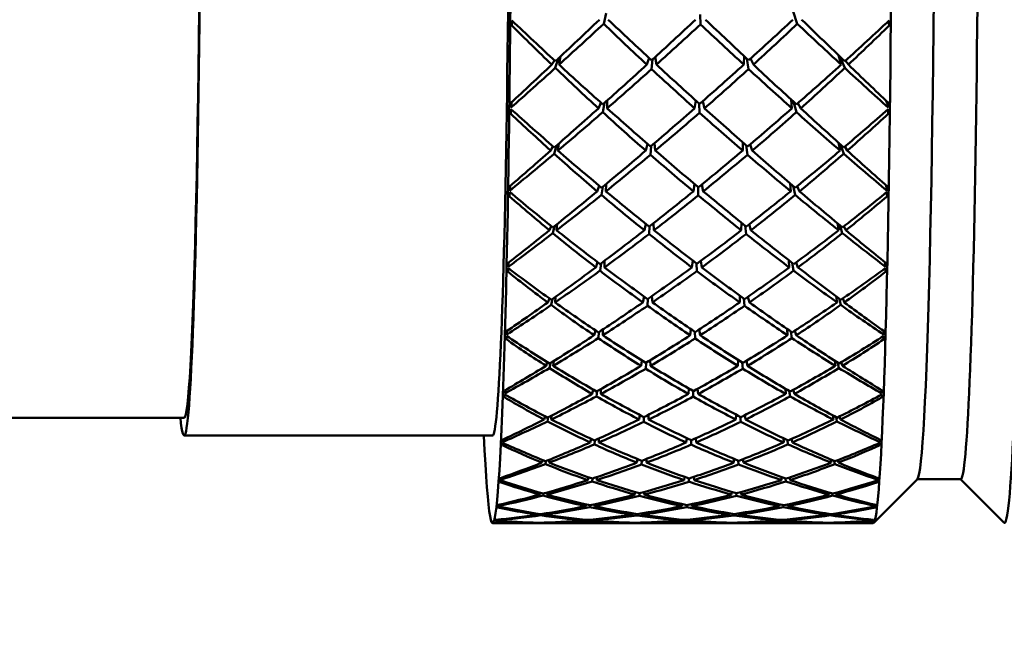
# Model space of a CAD drawing. Header units: inches. Extents: x 0.1 to 33.9, y 0.6 to 21.4.
# Tile 15 of 82: x 11.817 to 12.38, y 10.487 to 10.84. Entities that reach past the tile are written whole.
import ezdxf

# ---------------------------------------------------------------- set-up
doc = ezdxf.new("R2010")
doc.units = ezdxf.units.IN
doc.header["$MEASUREMENT"] = 0
doc.layers.add('Dimension (ANSI)', color=7, linetype='Continuous', lineweight=25)
doc.layers.add('Visible (ANSI)', color=7, linetype='Continuous', lineweight=50)
doc.styles.add('Note Text (ANSI)', font='tahoma.ttf')
doc.dimstyles.new('Default (ANSI)', dxfattribs={"dimtxt": 0.12, "dimasz": 0.098425, "dimexe": 0.125, "dimexo": 0.0625, "dimgap": 0.031496, "dimtad": 0, "dimtih": 1, "dimtoh": 1, "dimrnd": 1e-08, "dimzin": 4, "dimdsep": 46, "dimtxsty": 'Note Text (ANSI)', "dimcen": 0.09, "dimdle": 0.393701, "dimclrd": 256, "dimclre": 256, "dimclrt": 256, "dimadec": 0, "dimazin": 1, "dimtfac": 1, "dimtofl": 0, "dimtmove": 0, "dimatfit": 3, "dimfxl": 1, "dimtolj": 1, "dimtzin": 4, "dimlwd": -1, "dimlwe": -1, "dimarcsym": 0})

# ---------------------------------------------------------------- blocks, each defined once
blk = doc.blocks.new('*D7')
at = {"layer": 'Defpoints', "color": 0, "transparency": 16777216}
for p in [(9.9454, 11.55637), (17.62616, 11.55637), (17.81611, 5.63787)]:
    blk.add_point(p, dxfattribs=at)
at = {"layer": 'Dimension (ANSI)', "transparency": 16777216}
for p, q in [((10.0079, 11.55637), (17.75116, 11.55637)), ((17.62616, 11.45795), (17.62616, 8.69112)), ((17.62616, 5.7363), (17.62616, 8.50313))]:
    blk.add_line(p, q, dxfattribs=at)
for points in [[(17.60975, 11.45795), (17.64256, 11.45795), (17.62616, 11.55637)], [(17.60975, 5.7363), (17.64256, 5.7363), (17.62616, 5.63787)]]:
    blk.add_solid(points, dxfattribs=at)
at = {"layer": 'Dimension (ANSI)', "transparency": 16777216, "insert": (17.47465, 8.65962), "char_height": 0.12, "attachment_point": 1, "style": 'Note Text (ANSI)'}
blk.add_mtext('\\A1;5.92', dxfattribs=at)
blk = doc.blocks.new('*D8')
at = {"layer": 'Defpoints', "color": 0, "transparency": 16777216}
for p in [(9.9454, 11.55637), (18.50004, 11.55637), (16.92524, 4.57587)]:
    blk.add_point(p, dxfattribs=at)
at = {"layer": 'Dimension (ANSI)', "transparency": 16777216}
for p, q in [((10.0079, 11.55637), (18.62504, 11.55637)), ((18.50004, 11.45795), (18.50004, 8.16036)), ((18.50004, 4.6743), (18.50004, 7.97189)), ((16.98774, 4.57587), (18.62504, 4.57587))]:
    blk.add_line(p, q, dxfattribs=at)
for points in [[(18.48364, 11.45795), (18.51645, 11.45795), (18.50004, 11.55637)], [(18.48364, 4.6743), (18.51645, 4.6743), (18.50004, 4.57587)]]:
    blk.add_solid(points, dxfattribs=at)
at = {"layer": 'Dimension (ANSI)', "transparency": 16777216, "insert": (18.34632, 8.12886), "char_height": 0.12, "attachment_point": 1, "style": 'Note Text (ANSI)'}
blk.add_mtext('\\A1;6.98', dxfattribs=at)

msp = doc.modelspace()

# ---------------------------------------------------------------- linework, layer by layer
at = {"layer": 'Visible (ANSI)'}
for p, q in [((12.0985, 10.8396), (12.09827, 10.83689)), ((12.15077, 10.83783), (12.15219, 10.84383)), ((12.20576, 10.84313), (12.20604, 10.83752)), ((12.25896, 10.84484), (12.26133, 10.83783)), ((12.31343, 10.83941), (12.31381, 10.83689)), ((12.12315, 10.81261), (12.12503, 10.81816)), ((12.12603, 10.8191), (12.12527, 10.81452)), ((12.17671, 10.81836), (12.17539, 10.81452)), ((12.17809, 10.81202), (12.17855, 10.8174)), ((12.18024, 10.81895), (12.18088, 10.81452)), ((12.23075, 10.81452), (12.23092, 10.81948)), ((12.23246, 10.81804), (12.23348, 10.81202)), ((12.23623, 10.81452), (12.23465, 10.81804)), ((12.28636, 10.81452), (12.28488, 10.81989)), ((12.28568, 10.81912), (12.28843, 10.81261)), ((12.12269, 10.8169), (12.12116, 10.81452)), ((12.29047, 10.81452), (12.2888, 10.81673)), ((12.25828, 10.78958), (12.25775, 10.79463)), ((12.09791, 10.78908), (12.09771, 10.78648)), ((12.09806, 10.79208), (12.09781, 10.78999)), ((12.09839, 10.79326), (12.09806, 10.79208)), ((12.09806, 10.79208), (12.09815, 10.79304)), ((12.09821, 10.79309), (12.09816, 10.79244)), ((12.14918, 10.79278), (12.14779, 10.78958)), ((12.15021, 10.78737), (12.15123, 10.79267)), ((12.15281, 10.79408), (12.15276, 10.78958)), ((12.20343, 10.794), (12.20269, 10.78958)), ((12.20529, 10.79233), (12.20549, 10.78708)), ((12.2073, 10.79363), (12.20835, 10.78958)), ((12.25918, 10.79331), (12.26077, 10.78737)), ((12.26325, 10.78958), (12.26168, 10.79255)), ((12.31275, 10.79208), (12.31206, 10.7939)), ((12.31234, 10.79364), (12.31243, 10.79291)), ((12.31247, 10.79351), (12.31275, 10.79208)), ((12.31275, 10.79208), (12.31324, 10.78999)), ((12.31294, 10.78892), (12.31325, 10.78648)), ((12.12179, 10.76792), (12.12053, 10.76545)), ((12.12252, 10.76366), (12.12384, 10.76836)), ((12.12519, 10.76954), (12.12464, 10.76545)), ((12.17581, 10.76929), (12.17477, 10.76545)), ((12.17746, 10.7631), (12.17782, 10.76805)), ((12.17978, 10.76973), (12.18025, 10.76545)), ((12.23013, 10.76545), (12.23026, 10.77013)), ((12.2321, 10.76852), (12.23285, 10.7631)), ((12.23561, 10.76545), (12.23435, 10.76902)), ((12.28573, 10.76545), (12.28475, 10.77004)), ((12.28597, 10.76894), (12.2878, 10.76366)), ((12.28984, 10.76545), (12.28848, 10.76777)), ((12.09737, 10.74529), (12.09711, 10.74259)), ((12.09738, 10.74535), (12.09737, 10.74529)), ((12.09737, 10.74529), (12.09737, 10.74534)), ((12.14822, 10.74541), (12.14709, 10.74222)), ((12.14951, 10.74017), (12.15028, 10.74486)), ((12.15211, 10.74638), (12.15206, 10.74222)), ((12.20258, 10.74646), (12.20199, 10.74222)), ((12.20464, 10.74473), (12.20478, 10.7399)), ((12.20683, 10.74615), (12.20765, 10.74222)), ((12.25758, 10.74222), (12.25721, 10.74678)), ((12.25892, 10.74532), (12.26006, 10.74017)), ((12.26255, 10.74222), (12.26128, 10.74521)), ((12.31206, 10.74529), (12.31192, 10.74574)), ((12.312, 10.74567), (12.31206, 10.74529)), ((12.31206, 10.74529), (12.31254, 10.74259)), ((12.09717, 10.74178), (12.097, 10.73935)), ((12.31229, 10.74165), (12.31254, 10.73935)), ((12.12081, 10.72243), (12.11976, 10.71998)), ((12.12175, 10.71834), (12.12274, 10.72236)), ((12.12429, 10.72361), (12.12387, 10.71998)), ((12.17484, 10.72367), (12.174, 10.71998)), ((12.17668, 10.71783), (12.17697, 10.7223)), ((12.17913, 10.72399), (12.17948, 10.71998)), ((12.22935, 10.71998), (12.22947, 10.7243)), ((12.23151, 10.72266), (12.23207, 10.71783)), ((12.23484, 10.71998), (12.23383, 10.72344)), ((12.28496, 10.71998), (12.28426, 10.72397)), ((12.28572, 10.72276), (12.28702, 10.71834)), ((12.28907, 10.71998), (12.28794, 10.72229)), ((12.09647, 10.70159), (12.09627, 10.69916)), ((12.14718, 10.70187), (12.14625, 10.69882)), ((12.14866, 10.69697), (12.14927, 10.70108)), ((12.15127, 10.70258), (12.15122, 10.69882)), ((12.20163, 10.70275), (12.20115, 10.69882)), ((12.20384, 10.70107), (12.20393, 10.69673)), ((12.20617, 10.7025), (12.20681, 10.69882)), ((12.25675, 10.69882), (12.25647, 10.70288)), ((12.25836, 10.70141), (12.25922, 10.69697)), ((12.26171, 10.69882), (12.26068, 10.7017)), ((12.31132, 10.70183), (12.31171, 10.69916)), ((12.0963, 10.69845), (12.09615, 10.69622)), ((12.31149, 10.69833), (12.31169, 10.69622)), ((12.17378, 10.68225), (12.17309, 10.67883)), ((12.17831, 10.68246), (12.17858, 10.67883)), ((12.22845, 10.67883), (12.22855, 10.68271)), ((12.23393, 10.67883), (12.23313, 10.68205)), ((12.28406, 10.67883), (12.28354, 10.68226)), ((12.11973, 10.68115), (12.11886, 10.67883)), ((12.12084, 10.67737), (12.1216, 10.68079)), ((12.12329, 10.682), (12.12297, 10.67883)), ((12.17577, 10.67691), (12.17601, 10.68086)), ((12.23074, 10.68113), (12.23116, 10.67691)), ((12.28515, 10.68107), (12.28612, 10.67737)), ((12.28817, 10.67883), (12.28724, 10.68103)), ((12.09531, 10.65977), (12.09518, 10.6578)), ((12.09546, 10.66248), (12.09531, 10.66037)), ((12.14605, 10.66288), (12.14528, 10.66008)), ((12.14769, 10.65845), (12.14817, 10.66198)), ((12.1503, 10.66338), (12.15025, 10.66008)), ((12.20058, 10.66361), (12.20019, 10.66008)), ((12.2029, 10.66205), (12.20296, 10.65824)), ((12.20534, 10.6634), (12.20584, 10.66008)), ((12.25578, 10.66008), (12.25558, 10.66361)), ((12.2576, 10.66222), (12.25825, 10.65845)), ((12.26075, 10.66008), (12.25991, 10.66273)), ((12.31046, 10.66266), (12.31074, 10.66037)), ((12.31056, 10.65967), (12.31072, 10.6578)), ((12.11855, 10.64475), (12.11784, 10.64265)), ((12.11981, 10.64138), (12.1204, 10.64423)), ((12.1222, 10.64535), (12.12195, 10.64265)), ((12.17263, 10.64569), (12.17207, 10.64265)), ((12.17474, 10.64099), (12.17494, 10.64437)), ((12.17735, 10.64583), (12.17755, 10.64265)), ((12.22743, 10.64265), (12.22752, 10.64602)), ((12.22981, 10.64458), (12.23013, 10.64099)), ((12.23291, 10.64265), (12.23227, 10.64553)), ((12.28304, 10.64265), (12.28266, 10.64554)), ((12.28437, 10.64443), (12.28509, 10.64138)), ((12.28715, 10.64265), (12.2864, 10.64465)), ((12.09435, 10.62862), (12.09423, 10.62685)), ((12.14483, 10.62906), (12.14421, 10.6266)), ((12.14661, 10.62522), (12.14699, 10.62815)), ((12.14922, 10.62939), (12.14918, 10.6266)), ((12.19943, 10.62964), (12.19911, 10.6266)), ((12.20184, 10.62826), (12.20188, 10.62504)), ((12.20438, 10.62948), (12.20477, 10.6266)), ((12.25471, 10.6266), (12.25456, 10.62957)), ((12.25668, 10.62833), (12.25717, 10.62522)), ((12.25967, 10.6266), (12.25901, 10.62894)), ((12.30946, 10.62874), (12.30967, 10.62685)), ((12.30951, 10.62627), (12.30964, 10.62467)), ((12.17139, 10.61459), (12.17095, 10.612)), ((12.17628, 10.61466), (12.17643, 10.612)), ((12.2263, 10.612), (12.22638, 10.61481)), ((11.65635, 10.61293), (11.91119, 10.61293)), ((12.11728, 10.61382), (12.11671, 10.612)), ((12.11868, 10.61096), (12.11913, 10.61323)), ((12.12102, 10.61421), (12.12082, 10.612)), ((12.17361, 10.61064), (12.17377, 10.61341)), ((12.22877, 10.61357), (12.229, 10.61064)), ((12.23179, 10.612), (12.23129, 10.61446)), ((12.28191, 10.612), (12.28163, 10.61435)), ((12.28343, 10.61338), (12.28396, 10.61096)), ((12.28602, 10.612), (12.28543, 10.61374)), ((11.91119, 10.60293), (12.08731, 10.60293)), ((12.09316, 10.60052), (12.09306, 10.59911)), ((12.14352, 10.60096), (12.14304, 10.59891)), ((12.14544, 10.5978), (12.14573, 10.60011)), ((12.14805, 10.60116), (12.14801, 10.59891)), ((12.19819, 10.6014), (12.19794, 10.59891)), ((12.20069, 10.60024), (12.20071, 10.59766)), ((12.20331, 10.60127), (12.2036, 10.59891)), ((12.25354, 10.59891), (12.25343, 10.60129)), ((12.25564, 10.60025), (12.25599, 10.5978)), ((12.2585, 10.59891), (12.25799, 10.60086)), ((12.30836, 10.60061), (12.3085, 10.59911)), ((12.30837, 10.59866), (12.30846, 10.59737)), ((12.11594, 10.58885), (12.1155, 10.58738)), ((12.11747, 10.58657), (12.1178, 10.58829)), ((12.11976, 10.58907), (12.11961, 10.58738)), ((12.17008, 10.58944), (12.16974, 10.58738)), ((12.1724, 10.58632), (12.17252, 10.58845)), ((12.17512, 10.58946), (12.17522, 10.58738)), ((12.22509, 10.58738), (12.22516, 10.58958)), ((12.22763, 10.58857), (12.22779, 10.58632)), ((12.23058, 10.58738), (12.23021, 10.58934)), ((12.2807, 10.58738), (12.28051, 10.58917)), ((12.28238, 10.58839), (12.28275, 10.58657)), ((12.28481, 10.58738), (12.28437, 10.58878)), ((12.09189, 10.57864), (12.09182, 10.5776)), ((12.14215, 10.57902), (12.14179, 10.57745)), ((12.14419, 10.57664), (12.1444, 10.57831)), ((12.1468, 10.57912), (12.14676, 10.57745)), ((12.19688, 10.57933), (12.1967, 10.57745)), ((12.19945, 10.57844), (12.19946, 10.57653)), ((12.20215, 10.57924), (12.20235, 10.57745)), ((12.25229, 10.57745), (12.25223, 10.57921)), ((12.25451, 10.57841), (12.25475, 10.57664)), ((12.25726, 10.57745), (12.25689, 10.57895)), ((12.32991, 10.57805), (12.30493, 10.55306)), ((12.30715, 10.57728), (12.30722, 10.57631)), ((12.30716, 10.5787), (12.30725, 10.5776)), ((12.35465, 10.57793), (12.32978, 10.57793)), ((12.35453, 10.57793), (12.37938, 10.55306)), ((12.11453, 10.57023), (12.11423, 10.56917)), ((12.11619, 10.56861), (12.11641, 10.56977)), ((12.11844, 10.57034), (12.11834, 10.56917)), ((12.1687, 10.57064), (12.16846, 10.56917)), ((12.17112, 10.56844), (12.17121, 10.56993)), ((12.17388, 10.57063), (12.17394, 10.56917)), ((12.22382, 10.56917), (12.22387, 10.57071)), ((12.22641, 10.56998), (12.22651, 10.56844)), ((12.2293, 10.56917), (12.22906, 10.57057)), ((12.27943, 10.56917), (12.2793, 10.5704)), ((12.28123, 10.56984), (12.28147, 10.56861)), ((12.28354, 10.56917), (12.28323, 10.57018)), ((12.09056, 10.56331), (12.09052, 10.56266)), ((12.14072, 10.56359), (12.14049, 10.56256)), ((12.14289, 10.56205), (12.14302, 10.56309)), ((12.14548, 10.56362), (12.14546, 10.56256)), ((12.16727, 10.55849), (12.16714, 10.55766)), ((12.17259, 10.55847), (12.17262, 10.55766)), ((12.19551, 10.56378), (12.1954, 10.56256)), ((12.19815, 10.56319), (12.19816, 10.56198)), ((12.20093, 10.56372), (12.20105, 10.56256)), ((12.2225, 10.55766), (12.22253, 10.55852)), ((12.22798, 10.55766), (12.22785, 10.55845)), ((12.25099, 10.56256), (12.25095, 10.56368)), ((12.2533, 10.56315), (12.25344, 10.56205)), ((12.25596, 10.56256), (12.25573, 10.56354)), ((12.30587, 10.56246), (12.30591, 10.56185)), ((12.3059, 10.56335), (12.30595, 10.56266)), ((12.10246, 10.55293), (12.08731, 10.55293)), ((12.12026, 10.55293), (12.10621, 10.55293)), ((12.11159, 10.55313), (12.11156, 10.55302)), ((12.11308, 10.55826), (12.1129, 10.55766)), ((12.11353, 10.55298), (12.11354, 10.55307)), ((12.11487, 10.55736), (12.11499, 10.55797)), ((12.11568, 10.55313), (12.11567, 10.55302)), ((12.11707, 10.55829), (12.11702, 10.55766)), ((12.15643, 10.55293), (12.12469, 10.55293)), ((12.13926, 10.55492), (12.13916, 10.55447)), ((12.14155, 10.55427), (12.1416, 10.5547)), ((12.14414, 10.55492), (12.14412, 10.55447)), ((12.17474, 10.55293), (12.16178, 10.55293)), ((12.16582, 10.55317), (12.16579, 10.55302)), ((12.16845, 10.55297), (12.16846, 10.55309)), ((12.1698, 10.55726), (12.16985, 10.55808)), ((12.17127, 10.55317), (12.17128, 10.55302)), ((12.21166, 10.55293), (12.18032, 10.55293)), ((12.19411, 10.55499), (12.19406, 10.55447)), ((12.19682, 10.55473), (12.19682, 10.55425)), ((12.19967, 10.55496), (12.19972, 10.55447)), ((12.2302, 10.55293), (12.21724, 10.55293)), ((12.22115, 10.55302), (12.22116, 10.55318)), ((12.22384, 10.55309), (12.22384, 10.55297)), ((12.22514, 10.5581), (12.22519, 10.55726)), ((12.22663, 10.55302), (12.22661, 10.55317)), ((12.26729, 10.55293), (12.23555, 10.55293)), ((12.24965, 10.55447), (12.24964, 10.55494)), ((12.25205, 10.55471), (12.25211, 10.55427)), ((12.25462, 10.55447), (12.25453, 10.55489)), ((12.28576, 10.55293), (12.27172, 10.55293)), ((12.27676, 10.55302), (12.27675, 10.55314)), ((12.27811, 10.55766), (12.27804, 10.55833)), ((12.27878, 10.55308), (12.2788, 10.55298)), ((12.28003, 10.558), (12.28015, 10.55736)), ((12.28087, 10.55302), (12.28084, 10.55312)), ((12.28222, 10.55766), (12.28205, 10.55824)), ((12.30467, 10.55293), (12.28951, 10.55293)), ((12.30456, 10.55443), (12.30457, 10.55419)), ((12.3046, 10.55479), (12.30462, 10.55451))]:
    msp.add_line(p, q, dxfattribs=at)
for centre, major_axis, ratio, start_param, end_param in [((12.08731, 10.99387), (0, -0.44094), 0.024389, 5.802346, 9.905617), ((12.37965, 10.99387), (0, -0.44094), 0.024389, 6.258786, 9.449177), ((12.30467, 10.99387), (0, -0.44094), 0.024389, 0, 3.141593), ((11.91119, 10.99387), (0, 0.39094), 0.024389, 2.914926, 6.509852), ((12.32966, 10.99387), (0, -0.41594), 0.024389, 0.024399, 3.117193), ((12.35465, 10.99387), (0, -0.41594), 0.024389, 0, 3.141593), ((12.08731, 10.99387), (0, -0.39094), 0.024389, 0, 3.141593), ((11.91119, 10.99387), (0, 0.38094), 0.024389, 3.141593, 6.283185), ((12.11814, 10.99387), (0.01761, 0.44094), 0.032961, 1.929188, 1.936113), ((12.15522, 10.99387), (-0.42469, 0.42812), 0.248608, 1.686078, 1.743135), ((12.23675, 10.99387), (-0.44318, -0.43959), 0.078055, 1.235194, 1.29328), ((12.15522, 10.99387), (-0.43188, 0.43387), 0.182184, 1.747442, 1.804044), ((12.23675, 10.99387), (-0.44154, -0.43651), 0.141324, 1.300137, 1.356739), ((12.15522, 10.99387), (-0.43733, 0.43794), 0.117464, 1.810076, 1.866679), ((12.23675, 10.99387), (-0.43821, -0.43165), 0.205528, 1.363846, 1.420448), ((12.15522, 10.99387), (-0.44104, 0.4403), 0.053888, 1.872917, 1.931003), ((12.23675, 10.99387), (-0.43323, -0.425), 0.271208, 1.426385, 1.483443), ((12.27384, 10.99387), (-0.01771, 0.44094), 0.081662, 4.345109, 4.352034), ((12.23675, 10.99387), (-0.4099, 0.41585), 0.35775, 1.595775, 1.650654), ((12.15522, 10.99387), (-0.43985, -0.43396), 0.177695, 1.330111, 1.387265), ((12.23675, 10.99387), (-0.41983, 0.42412), 0.287383, 1.655368, 1.712522), ((12.15522, 10.99387), (-0.43557, -0.42809), 0.24267, 1.393989, 1.450408), ((12.23675, 10.99387), (-0.42801, 0.4308), 0.21972, 1.718333, 1.774752), ((12.15522, 10.99387), (-0.42969, -0.42042), 0.309449, 1.458233, 1.515387), ((12.23675, 10.99387), (-0.43445, 0.43583), 0.154102, 1.780101, 1.837255), ((12.15522, 10.99387), (-0.42226, -0.41093), 0.378659, 1.522986, 1.577865), ((12.23675, 10.99387), (-0.44318, -0.43959), 0.078055, 1.175569, 1.230448), ((12.15522, 10.99387), (-0.43985, -0.43396), 0.177695, 1.268307, 1.325365), ((12.23675, 10.99387), (-0.4099, 0.41585), 0.35775, 1.6554, 1.713486), ((12.15522, 10.99387), (-0.42469, 0.42812), 0.248608, 1.747881, 1.805035), ((12.23675, 10.99387), (-0.44154, -0.43651), 0.141324, 1.236753, 1.293907), ((12.15522, 10.99387), (-0.43557, -0.42809), 0.24267, 1.331157, 1.387759), ((12.23675, 10.99387), (-0.41983, 0.42412), 0.287383, 1.718752, 1.775354), ((12.15522, 10.99387), (-0.43188, 0.43387), 0.182184, 1.810274, 1.866694), ((12.23675, 10.99387), (-0.43821, -0.43165), 0.205528, 1.301197, 1.357616), ((12.15522, 10.99387), (-0.42969, -0.42042), 0.309449, 1.395402, 1.452004), ((12.23675, 10.99387), (-0.42801, 0.4308), 0.21972, 1.780982, 1.837584), ((12.15522, 10.99387), (-0.43733, 0.43794), 0.117464, 1.872908, 1.930062), ((12.23675, 10.99387), (-0.43323, -0.425), 0.271208, 1.364485, 1.421639), ((12.15522, 10.99387), (-0.42226, -0.41093), 0.378659, 1.460154, 1.51824), ((12.23675, 10.99387), (-0.43445, 0.43583), 0.154102, 1.842, 1.899058), ((12.15522, 10.99387), (-0.44104, 0.4403), 0.053888, 1.935749, 1.990628), ((12.11814, 10.99387), (0.02064, 0.44094), 0.027501, 2.054823, 2.061747), ((12.11814, 10.99387), (0.00705, 0.44094), 0.043658, 2.045253, 2.052177), ((12.15522, 10.99387), (-0.41576, 0.42074), 0.317352, 1.749654, 1.806712), ((12.23675, 10.99387), (-0.44154, -0.43651), 0.141324, 1.172989, 1.231075), ((12.15522, 10.99387), (-0.42469, 0.42812), 0.248608, 1.810713, 1.867315), ((12.23675, 10.99387), (-0.43821, -0.43165), 0.205528, 1.238182, 1.294784), ((12.15522, 10.99387), (-0.43188, 0.43387), 0.182184, 1.873106, 1.929708), ((12.23675, 10.99387), (-0.43323, -0.425), 0.271208, 1.302205, 1.358807), ((12.15522, 10.99387), (-0.43733, 0.43794), 0.117464, 1.93574, 1.993826), ((12.23675, 10.99387), (-0.42667, -0.41655), 0.338955, 1.365163, 1.422221), ((12.27384, 10.99387), (-0.02075, 0.44094), 0.076172, 4.219142, 4.226066), ((12.27384, 10.99387), (-0.0071, 0.44094), 0.092425, 4.230218, 4.237143), ((12.23675, 10.99387), (-0.39822, 0.40607), 0.43158, 1.660088, 1.714967), ((12.15522, 10.99387), (-0.43557, -0.42809), 0.24267, 1.268325, 1.325479), ((12.23675, 10.99387), (-0.4099, 0.41585), 0.35775, 1.719164, 1.776318), ((12.15522, 10.99387), (-0.42969, -0.42042), 0.309449, 1.33257, 1.388989), ((12.23675, 10.99387), (-0.41983, 0.42412), 0.287383, 1.781767, 1.838186), ((12.15522, 10.99387), (-0.42226, -0.41093), 0.378659, 1.397322, 1.454476), ((12.23675, 10.99387), (-0.42801, 0.4308), 0.21972, 1.843262, 1.900416), ((12.15522, 10.99387), (0.41339, 0.39959), 0.451011, 4.604415, 4.659294), ((12.23675, 10.99387), (-0.44154, -0.43651), 0.141324, 1.113364, 1.168243), ((12.15522, 10.99387), (-0.43557, -0.42809), 0.24267, 1.206521, 1.263579), ((12.23675, 10.99387), (-0.39822, 0.40607), 0.43158, 1.719713, 1.777799), ((12.15522, 10.99387), (-0.41576, 0.42074), 0.317352, 1.811457, 1.868611), ((12.23675, 10.99387), (-0.43821, -0.43165), 0.205528, 1.174798, 1.231952), ((12.15522, 10.99387), (-0.42969, -0.42042), 0.309449, 1.269738, 1.32634), ((12.23675, 10.99387), (-0.4099, 0.41585), 0.35775, 1.782548, 1.83915), ((12.15522, 10.99387), (-0.42469, 0.42812), 0.248608, 1.873545, 1.929964), ((12.23675, 10.99387), (-0.43323, -0.425), 0.271208, 1.239556, 1.295975), ((12.15522, 10.99387), (-0.42226, -0.41093), 0.378659, 1.33449, 1.391092), ((12.23675, 10.99387), (-0.41983, 0.42412), 0.287383, 1.844416, 1.901018), ((12.15522, 10.99387), (-0.43188, 0.43387), 0.182184, 1.935938, 1.993092), ((12.23675, 10.99387), (-0.42667, -0.41655), 0.338955, 1.303263, 1.360417), ((12.15522, 10.99387), (0.41339, 0.39959), 0.451011, 4.541583, 4.599669), ((12.23675, 10.99387), (-0.42801, 0.4308), 0.21972, 1.905161, 1.962219), ((12.15522, 10.99387), (-0.43733, 0.43794), 0.117464, 1.998572, 2.053451), ((12.11814, 10.99387), (0.01076, 0.44094), 0.041108, 2.171222, 2.178146), ((12.27384, 10.99387), (-0.01083, 0.44094), 0.089857, 4.103835, 4.11076), ((12.11814, 10.99387), (0.02334, 0.44094), 0.021229, 2.180323, 2.187247), ((12.23675, 10.99387), (-0.38472, 0.39493), 0.50976, 1.725211, 1.78009), ((12.15522, 10.99387), (0.40508, -0.41181), 0.389112, 4.95524, 5.012298), ((12.23675, 10.99387), (-0.43821, -0.43165), 0.205528, 1.111034, 1.16912), ((12.15522, 10.99387), (-0.42969, -0.42042), 0.309449, 1.206906, 1.26406), ((12.23675, 10.99387), (-0.39822, 0.40607), 0.43158, 1.783477, 1.840631), ((12.15522, 10.99387), (-0.41576, 0.42074), 0.317352, 1.874289, 1.930891), ((12.23675, 10.99387), (-0.43323, -0.425), 0.271208, 1.176541, 1.233143), ((12.15522, 10.99387), (-0.42226, -0.41093), 0.378659, 1.271658, 1.328077), ((12.23675, 10.99387), (-0.4099, 0.41585), 0.35775, 1.845562, 1.901981), ((12.15522, 10.99387), (-0.42469, 0.42812), 0.248608, 1.936377, 1.992979), ((12.23675, 10.99387), (-0.42667, -0.41655), 0.338955, 1.240983, 1.297585), ((12.15522, 10.99387), (0.41339, 0.39959), 0.451011, 4.478751, 4.535905), ((12.23675, 10.99387), (-0.41983, 0.42412), 0.287383, 1.906696, 1.96385), ((12.15522, 10.99387), (-0.43188, 0.43387), 0.182184, 1.99877, 2.056856), ((12.23675, 10.99387), (-0.4186, -0.40627), 0.409426, 1.304536, 1.361594), ((12.15522, 10.99387), (0.40328, 0.38627), 0.527332, 4.545441, 4.60032), ((12.27384, 10.99387), (-0.02345, 0.44094), 0.069871, 4.093346, 4.100271), ((12.23675, 10.99387), (-0.43821, -0.43165), 0.205528, 1.051409, 1.106289), ((12.15522, 10.99387), (-0.42969, -0.42042), 0.309449, 1.145102, 1.20216), ((12.23675, 10.99387), (-0.38472, 0.39493), 0.50976, 1.784836, 1.842922), ((12.15522, 10.99387), (0.40508, -0.41181), 0.389112, 5.017044, 5.074198), ((12.23675, 10.99387), (-0.43323, -0.425), 0.271208, 1.113158, 1.170312), ((12.15522, 10.99387), (-0.42226, -0.41093), 0.378659, 1.208826, 1.265428), ((12.23675, 10.99387), (-0.39822, 0.40607), 0.43158, 1.846861, 1.903463), ((12.15522, 10.99387), (-0.41576, 0.42074), 0.317352, 1.937121, 1.99354), ((12.23675, 10.99387), (-0.42667, -0.41655), 0.338955, 1.178334, 1.234753), ((12.15522, 10.99387), (0.41339, 0.39959), 0.451011, 4.415919, 4.472521), ((12.23675, 10.99387), (-0.4099, 0.41585), 0.35775, 1.908211, 1.964813), ((12.15522, 10.99387), (-0.42469, 0.42812), 0.248608, 1.999209, 2.056363), ((12.23675, 10.99387), (-0.4186, -0.40627), 0.409426, 1.242636, 1.29979), ((12.15522, 10.99387), (0.40328, 0.38627), 0.527332, 4.482609, 4.540695), ((12.23675, 10.99387), (-0.41983, 0.42412), 0.287383, 1.968596, 2.025654), ((12.15522, 10.99387), (-0.43188, 0.43387), 0.182184, 2.061602, 2.116481), ((12.11814, 10.99387), (0.0143, 0.44094), 0.037522, 2.297099, 2.304023), ((12.27384, 10.99387), (-0.01439, 0.44094), 0.086249, 3.977564, 3.984489), ((12.11814, 10.99387), (0.02568, 0.44094), 0.014248, 2.305692, 2.312617), ((12.23675, 10.99387), (-0.36928, 0.38265), 0.593357, 1.791744, 1.846624), ((12.15522, 10.99387), (0.39263, -0.40143), 0.464699, 5.019855, 5.076913), ((12.23675, 10.99387), (-0.43323, -0.425), 0.271208, 1.049394, 1.10748), ((12.15522, 10.99387), (-0.42226, -0.41093), 0.378659, 1.145994, 1.203148), ((12.23675, 10.99387), (-0.38472, 0.39493), 0.50976, 1.8486, 1.905754), ((12.15522, 10.99387), (0.40508, -0.41181), 0.389112, 5.079876, 5.136478), ((12.23675, 10.99387), (-0.42667, -0.41655), 0.338955, 1.11532, 1.171922), ((12.15522, 10.99387), (0.41339, 0.39959), 0.451011, 4.353087, 4.409506), ((12.23675, 10.99387), (-0.39822, 0.40607), 0.43158, 1.909875, 1.966295), ((12.15522, 10.99387), (-0.41576, 0.42074), 0.317352, 1.999953, 2.056555), ((12.23675, 10.99387), (-0.4186, -0.40627), 0.409426, 1.180356, 1.236958), ((12.15522, 10.99387), (0.40328, 0.38627), 0.527332, 4.419777, 4.476931), ((12.23675, 10.99387), (-0.4099, 0.41585), 0.35775, 1.970491, 2.027645), ((12.15522, 10.99387), (-0.42469, 0.42812), 0.248608, 2.062041, 2.120127), ((12.23675, 10.99387), (-0.40917, -0.3941), 0.48338, 1.244813, 1.301871), ((12.15522, 10.99387), (0.39222, 0.37075), 0.608595, 4.488558, 4.543437), ((12.27384, 10.99387), (-0.02578, 0.44094), 0.062861, 3.967723, 3.974648), ((12.23675, 10.99387), (-0.43323, -0.425), 0.271208, 0.989769, 1.044648), ((12.15522, 10.99387), (-0.42226, -0.41093), 0.378659, 1.084191, 1.141249), ((12.23675, 10.99387), (-0.36928, 0.38265), 0.593357, 1.851369, 1.909456), ((12.15522, 10.99387), (0.39263, -0.40143), 0.464699, 5.081658, 5.138812), ((12.23675, 10.99387), (-0.42667, -0.41655), 0.338955, 1.051936, 1.10909), ((12.15522, 10.99387), (0.41339, 0.39959), 0.451011, 4.290255, 4.346857), ((12.23675, 10.99387), (-0.38472, 0.39493), 0.50976, 1.911984, 1.968586), ((12.15522, 10.99387), (0.40508, -0.41181), 0.389112, 5.142708, 5.199127), ((12.23675, 10.99387), (-0.4186, -0.40627), 0.409426, 1.117707, 1.174126), ((12.15522, 10.99387), (0.40328, 0.38627), 0.527332, 4.356945, 4.413547), ((12.23675, 10.99387), (-0.39822, 0.40607), 0.43158, 1.972524, 2.029127), ((12.15522, 10.99387), (-0.41576, 0.42074), 0.317352, 2.062785, 2.119939), ((12.23675, 10.99387), (-0.40917, -0.3941), 0.48338, 1.182913, 1.240067), ((12.15522, 10.99387), (0.39222, 0.37075), 0.608595, 4.425726, 4.483812), ((12.23675, 10.99387), (-0.4099, 0.41585), 0.35775, 2.032391, 2.089449), ((12.15522, 10.99387), (-0.42469, 0.42812), 0.248608, 2.124872, 2.179752), ((12.11814, 10.99387), (0.02761, 0.44094), 0.006667, 2.430944, 2.437868), ((12.15522, 10.99387), (0.37832, -0.38976), 0.545072, 5.085483, 5.142541), ((12.11814, 10.99387), (0.01761, 0.44094), 0.032961, 2.422862, 2.429787), ((12.23675, 10.99387), (-0.42667, -0.41655), 0.338955, 0.988172, 1.046258), ((12.15522, 10.99387), (0.39263, -0.40143), 0.464699, 5.14449, 5.201092), ((12.23675, 10.99387), (-0.4186, -0.40627), 0.409426, 1.054692, 1.111295), ((12.15522, 10.99387), (0.40508, -0.41181), 0.389112, 5.205539, 5.262141), ((12.23675, 10.99387), (-0.40917, -0.3941), 0.48338, 1.120633, 1.177236), ((12.15522, 10.99387), (-0.41576, 0.42074), 0.317352, 2.125617, 2.183703), ((12.23675, 10.99387), (-0.3986, -0.37987), 0.561702, 1.186586, 1.243644), ((12.27384, 10.99387), (-0.02769, 0.44094), 0.055255, 3.842264, 3.849188), ((12.27384, 10.99387), (-0.01771, 0.44094), 0.081662, 3.851435, 3.85836), ((12.23675, 10.99387), (-0.35147, 0.36972), 0.683671, 1.861127, 1.916006), ((12.15522, 10.99387), (0.41339, 0.39959), 0.451011, 4.227423, 4.284577), ((12.23675, 10.99387), (-0.36928, 0.38265), 0.593357, 1.915133, 1.972287), ((12.15522, 10.99387), (0.40328, 0.38627), 0.527332, 4.294113, 4.350533), ((12.23675, 10.99387), (-0.38472, 0.39493), 0.50976, 1.974998, 2.031418), ((12.15522, 10.99387), (0.39222, 0.37075), 0.608595, 4.362894, 4.420048), ((12.23675, 10.99387), (-0.39822, 0.40607), 0.43158, 2.034804, 2.091958), ((12.15522, 10.99387), (0.38093, 0.35234), 0.695963, 4.435912, 4.490791), ((12.15522, 10.99387), (0.41339, 0.39959), 0.451011, 4.16562, 4.222678), ((12.23675, 10.99387), (-0.42667, -0.41655), 0.338955, 0.928547, 0.983426), ((12.23675, 10.99387), (-0.35147, 0.36972), 0.683671, 1.920752, 1.978838), ((12.15522, 10.99387), (0.37832, -0.38976), 0.545072, 5.147286, 5.20444), ((12.23675, 10.99387), (-0.4186, -0.40627), 0.409426, 0.991309, 1.048463), ((12.15522, 10.99387), (0.40328, 0.38627), 0.527332, 4.231282, 4.287884), ((12.23675, 10.99387), (-0.36928, 0.38265), 0.593357, 1.978517, 2.035119), ((12.15522, 10.99387), (0.39263, -0.40143), 0.464699, 5.207322, 5.263741), ((12.23675, 10.99387), (-0.40917, -0.3941), 0.48338, 1.057984, 1.114404), ((12.15522, 10.99387), (0.39222, 0.37075), 0.608595, 4.300062, 4.356664), ((12.23675, 10.99387), (-0.38472, 0.39493), 0.50976, 2.037648, 2.09425), ((12.15522, 10.99387), (0.40508, -0.41181), 0.389112, 5.268371, 5.325525), ((12.23675, 10.99387), (-0.3986, -0.37987), 0.561702, 1.124687, 1.181841), ((12.15522, 10.99387), (0.38093, 0.35234), 0.695963, 4.37308, 4.431166), ((12.23675, 10.99387), (-0.39822, 0.40607), 0.43158, 2.096704, 2.153762), ((12.15522, 10.99387), (-0.41576, 0.42074), 0.317352, 2.188448, 2.243328), ((12.11814, 10.99387), (-0.02911, -0.44094), 0.001394, 0.57857, 0.585495), ((12.15522, 10.99387), (0.36193, -0.37711), 0.631391, 5.152979, 5.210037), ((12.11814, 10.99387), (0.02064, 0.44094), 0.027501, 2.548497, 2.555421), ((12.23675, 10.99387), (-0.4186, -0.40627), 0.409426, 0.927545, 0.985631), ((12.15522, 10.99387), (0.37832, -0.38976), 0.545072, 5.210118, 5.26672), ((12.23675, 10.99387), (-0.40917, -0.3941), 0.48338, 0.99497, 1.051572), ((12.15522, 10.99387), (0.39263, -0.40143), 0.464699, 5.270154, 5.326756), ((12.23675, 10.99387), (-0.3986, -0.37987), 0.561702, 1.062407, 1.119009), ((12.15522, 10.99387), (0.40508, -0.41181), 0.389112, 5.331203, 5.389289), ((12.23675, 10.99387), (-0.38732, -0.36323), 0.645444, 1.131135, 1.188193), ((12.27384, 10.99387), (-0.02918, 0.44094), 0.047173, 3.716949, 3.723874), ((12.27384, 10.99387), (-0.02075, 0.44094), 0.076172, 3.725467, 3.732392), ((12.23675, 10.99387), (-0.32992, 0.35752), 0.782281, 1.937846, 1.992725), ((12.15522, 10.99387), (0.40328, 0.38627), 0.527332, 4.16845, 4.225604), ((12.23675, 10.99387), (-0.35147, 0.36972), 0.683671, 1.984516, 2.04167), ((12.15522, 10.99387), (0.39222, 0.37075), 0.608595, 4.23723, 4.29365), ((12.23675, 10.99387), (-0.36928, 0.38265), 0.593357, 2.041532, 2.097951), ((12.15522, 10.99387), (0.38093, 0.35234), 0.695963, 4.310248, 4.367402), ((12.23675, 10.99387), (-0.38472, 0.39493), 0.50976, 2.099928, 2.157082), ((12.15522, 10.99387), (0.37143, 0.32889), 0.790768, 4.394155, 4.449034), ((12.15522, 10.99387), (0.40328, 0.38627), 0.527332, 4.106646, 4.163704), ((12.23675, 10.99387), (-0.4186, -0.40627), 0.409426, 0.86792, 0.922799), ((12.23675, 10.99387), (-0.32992, 0.35752), 0.782281, 1.997471, 2.055557), ((12.15522, 10.99387), (0.36193, -0.37711), 0.631391, 5.214783, 5.271937), ((12.23675, 10.99387), (-0.40917, -0.3941), 0.48338, 0.931586, 0.98874), ((12.15522, 10.99387), (0.39222, 0.37075), 0.608595, 4.174398, 4.231), ((12.23675, 10.99387), (-0.35147, 0.36972), 0.683671, 2.0479, 2.104502), ((12.15522, 10.99387), (0.37832, -0.38976), 0.545072, 5.27295, 5.329369), ((12.23675, 10.99387), (-0.3986, -0.37987), 0.561702, 0.999758, 1.056177), ((12.15522, 10.99387), (0.38093, 0.35234), 0.695963, 4.247417, 4.304019), ((12.23675, 10.99387), (-0.36928, 0.38265), 0.593357, 2.104181, 2.160783), ((12.15522, 10.99387), (0.39263, -0.40143), 0.464699, 5.332986, 5.39014), ((12.23675, 10.99387), (-0.38732, -0.36323), 0.645444, 1.069235, 1.126389), ((12.15522, 10.99387), (0.37143, 0.32889), 0.790768, 4.331323, 4.389409), ((12.23675, 10.99387), (-0.38472, 0.39493), 0.50976, 2.161827, 2.218885), ((12.15522, 10.99387), (0.40508, -0.41181), 0.389112, 5.394035, 5.448914), ((12.11814, 10.99387), (-0.03015, -0.44094), 0.009809, 0.453485, 0.46041), ((12.15522, 10.99387), (0.3428, -0.36421), 0.725071, 5.224596, 5.281654), ((12.11814, 10.99387), (0.02334, 0.44094), 0.021229, 2.673997, 2.680922), ((12.23675, 10.99387), (-0.40917, -0.3941), 0.48338, 0.867822, 0.925908), ((12.15522, 10.99387), (0.39222, 0.37075), 0.608595, 4.111567, 4.16872), ((12.23675, 10.99387), (-0.32992, 0.35752), 0.782281, 2.061235, 2.118389), ((12.15522, 10.99387), (0.36193, -0.37711), 0.631391, 5.277614, 5.334217), ((12.23675, 10.99387), (-0.3986, -0.37987), 0.561702, 0.936743, 0.993345), ((12.15522, 10.99387), (0.37832, -0.38976), 0.545072, 5.335782, 5.392384), ((12.23675, 10.99387), (-0.38732, -0.36323), 0.645444, 1.006955, 1.063557), ((12.15522, 10.99387), (0.37143, 0.32889), 0.790768, 4.268491, 4.325645), ((12.23675, 10.99387), (-0.36928, 0.38265), 0.593357, 2.166461, 2.223615), ((12.15522, 10.99387), (0.39263, -0.40143), 0.464699, 5.395818, 5.453904), ((12.23675, 10.99387), (-0.37639, -0.34311), 0.73585, 1.081812, 1.13887), ((12.27384, 10.99387), (-0.0302, 0.44094), 0.038742, 3.591754, 3.598678), ((12.27384, 10.99387), (-0.02345, 0.44094), 0.069871, 3.599672, 3.606597), ((12.23675, 10.99387), (-0.29658, 0.35303), 0.890839, 2.046306, 2.101185), ((12.15522, 10.99387), (0.38093, 0.35234), 0.695963, 4.184585, 4.241004), ((12.23675, 10.99387), (-0.35147, 0.36972), 0.683671, 2.110914, 2.167334), ((12.15522, 10.99387), (0.37354, 0.28798), 0.893926, 4.398645, 4.453524), ((12.15522, 10.99387), (0.39222, 0.37075), 0.608595, 4.049763, 4.106821), ((12.23675, 10.99387), (-0.40917, -0.3941), 0.48338, 0.808197, 0.863076), ((12.23675, 10.99387), (-0.29658, 0.35303), 0.890839, 2.105931, 2.164017), ((12.15522, 10.99387), (0.3428, -0.36421), 0.725071, 5.2864, 5.343554), ((12.23675, 10.99387), (-0.3986, -0.37987), 0.561702, 0.873359, 0.930513), ((12.15522, 10.99387), (0.36193, -0.37711), 0.631391, 5.340446, 5.396866), ((12.23675, 10.99387), (-0.38732, -0.36323), 0.645444, 0.944306, 1.000726), ((12.15522, 10.99387), (0.37832, -0.38976), 0.545072, 5.398614, 5.455768), ((12.23675, 10.99387), (-0.37639, -0.34311), 0.73585, 1.019913, 1.077067), ((12.15522, 10.99387), (0.37354, 0.28798), 0.893926, 4.335813, 4.393899), ((12.23675, 10.99387), (-0.36928, 0.38265), 0.593357, 2.228361, 2.285419), ((12.15522, 10.99387), (0.39263, -0.40143), 0.464699, 5.458649, 5.513529), ((12.15522, 10.99387), (0.38093, 0.35234), 0.695963, 4.121753, 4.178355), ((12.23675, 10.99387), (-0.32992, 0.35752), 0.782281, 2.124619, 2.181221), ((12.15522, 10.99387), (0.37143, 0.32889), 0.790768, 4.205659, 4.262262), ((12.23675, 10.99387), (-0.35147, 0.36972), 0.683671, 2.173563, 2.230165), ((12.11814, 10.99387), (-0.03073, -0.44094), 0.01845, 0.328436, 0.335361), ((12.23675, 10.99387), (0.14083, 0.41901), 0.975208, 3.131184, 3.186063), ((12.15522, 10.99387), (0.31826, -0.35359), 0.8278, 5.30875, 5.365808), ((12.11814, 10.99387), (0.02568, 0.44094), 0.014248, 2.799367, 2.806291), ((12.23675, 10.99387), (-0.3986, -0.37987), 0.561702, 0.809595, 0.867681), ((12.15522, 10.99387), (0.38093, 0.35234), 0.695963, 4.058921, 4.116075), ((12.23675, 10.99387), (-0.29658, 0.35303), 0.890839, 2.169695, 2.226849), ((12.15522, 10.99387), (0.3428, -0.36421), 0.725071, 5.349232, 5.405834), ((12.23675, 10.99387), (-0.38732, -0.36323), 0.645444, 0.881292, 0.937894), ((12.15522, 10.99387), (0.37143, 0.32889), 0.790768, 4.142828, 4.199247), ((12.23675, 10.99387), (-0.32992, 0.35752), 0.782281, 2.187633, 2.244053), ((12.15522, 10.99387), (0.36193, -0.37711), 0.631391, 5.403278, 5.45988), ((12.23675, 10.99387), (-0.37639, -0.34311), 0.73585, 0.957633, 1.014235), ((12.15522, 10.99387), (0.37354, 0.28798), 0.893926, 4.272981, 4.330135), ((12.23675, 10.99387), (-0.35147, 0.36972), 0.683671, 2.235843, 2.292997), ((12.15522, 10.99387), (0.37832, -0.38976), 0.545072, 5.461446, 5.519532), ((12.23675, 10.99387), (-0.36946, -0.31533), 0.83425, 1.05102, 1.108078), ((12.15522, 10.99387), (-0.44208, 0.10544), 0.968506, 2.084521, 2.139401), ((12.27384, 10.99387), (-0.03074, 0.44094), 0.030093, 3.466645, 3.47357), ((12.27384, 10.99387), (-0.02578, 0.44094), 0.062861, 3.474049, 3.480974), ((12.15522, 10.99387), (0.38093, 0.35234), 0.695963, 3.997117, 4.054175), ((12.23675, 10.99387), (-0.3986, -0.37987), 0.561702, 0.74997, 0.80485), ((12.23675, 10.99387), (0.14083, 0.41901), 0.975208, 3.190809, 3.248895), ((12.15522, 10.99387), (0.31826, -0.35359), 0.8278, 5.370553, 5.427707), ((12.23675, 10.99387), (-0.38732, -0.36323), 0.645444, 0.817908, 0.875062), ((12.15522, 10.99387), (0.37143, 0.32889), 0.790768, 4.079996, 4.136598), ((12.23675, 10.99387), (-0.29658, 0.35303), 0.890839, 2.233078, 2.28968), ((12.15522, 10.99387), (0.3428, -0.36421), 0.725071, 5.412064, 5.468483), ((12.23675, 10.99387), (-0.37639, -0.34311), 0.73585, 0.894983, 0.951403), ((12.15522, 10.99387), (0.37354, 0.28798), 0.893926, 4.21015, 4.266752), ((12.23675, 10.99387), (-0.32992, 0.35752), 0.782281, 2.250283, 2.306885), ((12.15522, 10.99387), (0.36193, -0.37711), 0.631391, 5.46611, 5.523264), ((12.23675, 10.99387), (-0.36946, -0.31533), 0.83425, 0.989121, 1.046275), ((12.15522, 10.99387), (-0.44208, 0.10544), 0.968506, 2.021689, 2.079775), ((12.23675, 10.99387), (-0.35147, 0.36972), 0.683671, 2.297743, 2.354801), ((12.15522, 10.99387), (0.37832, -0.38976), 0.545072, 5.524277, 5.579157), ((12.11814, 10.99387), (-0.03082, -0.44094), 0.027184, 0.203387, 0.210312), ((12.23675, 10.99387), (0.30699, 0.35217), 0.864334, 3.585801, 3.64068), ((12.15522, 10.99387), (0.26127, -0.36615), 0.940387, 5.48377, 5.540828), ((12.11814, 10.99387), (0.02761, 0.44094), 0.006667, 2.924618, 2.931543), ((12.23675, 10.99387), (-0.38732, -0.36323), 0.645444, 0.754144, 0.81223), ((12.15522, 10.99387), (0.37143, 0.32889), 0.790768, 4.017164, 4.074318), ((12.23675, 10.99387), (0.14083, 0.41901), 0.975208, 3.254573, 3.311727), ((12.15522, 10.99387), (0.31826, -0.35359), 0.8278, 5.433385, 5.489987), ((12.23675, 10.99387), (-0.37639, -0.34311), 0.73585, 0.831969, 0.888571), ((12.15522, 10.99387), (0.37354, 0.28798), 0.893926, 4.147318, 4.203737), ((12.23675, 10.99387), (-0.29658, 0.35303), 0.890839, 2.296093, 2.352512), ((12.15522, 10.99387), (0.3428, -0.36421), 0.725071, 5.474896, 5.531498), ((12.23675, 10.99387), (-0.36946, -0.31533), 0.83425, 0.926841, 0.983443), ((12.15522, 10.99387), (-0.44208, 0.10544), 0.968506, 1.958858, 2.016012), ((12.23675, 10.99387), (-0.32992, 0.35752), 0.782281, 2.312563, 2.369716), ((12.15522, 10.99387), (0.36193, -0.37711), 0.631391, 5.528942, 5.587028), ((12.23675, 10.99387), (-0.39372, -0.23995), 0.939612, 1.146745, 1.203803), ((12.15522, 10.99387), (-0.37034, 0.30146), 0.868944, 2.470168, 2.525048), ((12.27384, 10.99387), (-0.03081, 0.44094), 0.021358, 3.341587, 3.348512), ((12.27384, 10.99387), (-0.02769, 0.44094), 0.055255, 3.34859, 3.355514), ((12.11814, 10.99387), (-0.03043, -0.44094), 0.035877, 0.078299, 0.085224), ((12.23675, 10.99387), (0.33551, 0.36016), 0.758221, 3.680719, 3.735598), ((12.15522, 10.99387), (-0.27295, -0.36072), 0.92912, 0.530024, 0.587082), ((12.15522, 10.99387), (0.37143, 0.32889), 0.790768, 3.95536, 4.012418), ((12.11814, 10.99387), (-0.02911, -0.44094), 0.001394, 0.084896, 0.09182), ((12.23675, 10.99387), (-0.38732, -0.36323), 0.645444, 0.694519, 0.749398), ((12.23675, 10.99387), (-0.37639, -0.34311), 0.73585, 0.679131, 0.700075), ((12.15522, 10.99387), (0.37354, 0.28798), 0.893926, 3.996468, 4.016908), ((12.23675, 10.99387), (0.33551, 0.36016), 0.758221, 3.740344, 3.761772), ((12.23675, 10.99387), (-0.37639, -0.34311), 0.73585, 0.704821, 0.762907), ((12.23675, 10.99387), (0.30699, 0.35217), 0.864334, 3.645426, 3.703512), ((12.15522, 10.99387), (0.37354, 0.28798), 0.893926, 4.021654, 4.078808), ((12.15522, 10.99387), (-0.27295, -0.36072), 0.92912, 0.591828, 0.612772), ((12.15522, 10.99387), (0.26127, -0.36615), 0.940387, 5.545574, 5.602727), ((12.23675, 10.99387), (0.30699, 0.35217), 0.864334, 3.70919, 3.766344), ((12.23675, 10.99387), (-0.37639, -0.34311), 0.73585, 0.768585, 0.825739), ((12.15522, 10.99387), (0.37354, 0.28798), 0.893926, 4.084486, 4.141088), ((12.15522, 10.99387), (0.26127, -0.36615), 0.940387, 5.608405, 5.665008), ((12.23675, 10.99387), (-0.36946, -0.31533), 0.83425, 0.774003, 0.794947), ((12.15522, 10.99387), (-0.44208, 0.10544), 0.968506, 1.806308, 1.826964), ((12.23675, 10.99387), (0.30699, 0.35217), 0.864334, 3.772574, 3.793778), ((12.23675, 10.99387), (-0.36946, -0.31533), 0.83425, 0.801177, 0.857779), ((12.23675, 10.99387), (0.14083, 0.41901), 0.975208, 3.317957, 3.374559), ((12.15522, 10.99387), (-0.44208, 0.10544), 0.968506, 1.833194, 1.889613), ((12.15522, 10.99387), (0.26127, -0.36615), 0.940387, 5.671237, 5.692181), ((12.15522, 10.99387), (0.31826, -0.35359), 0.8278, 5.496217, 5.552636), ((12.23675, 10.99387), (0.14083, 0.41901), 0.975208, 3.380971, 3.437391), ((12.23675, 10.99387), (-0.36946, -0.31533), 0.83425, 0.864191, 0.920611), ((12.15522, 10.99387), (-0.44208, 0.10544), 0.968506, 1.896026, 1.952628), ((12.15522, 10.99387), (0.31826, -0.35359), 0.8278, 5.559049, 5.615651), ((12.23675, 10.99387), (-0.39372, -0.23995), 0.939612, 0.995391, 1.016335), ((12.15522, 10.99387), (-0.37034, 0.30146), 0.868944, 2.31738, 2.338275), ((12.23675, 10.99387), (0.14083, 0.41901), 0.975208, 3.443621, 3.464575), ((12.23675, 10.99387), (-0.39372, -0.23995), 0.939612, 1.022565, 1.079167), ((12.23675, 10.99387), (-0.29658, 0.35303), 0.890839, 2.358742, 2.415344), ((12.15522, 10.99387), (-0.37034, 0.30146), 0.868944, 2.344505, 2.401659), ((12.15522, 10.99387), (0.31826, -0.35359), 0.8278, 5.621881, 5.642825), ((12.15522, 10.99387), (0.3428, -0.36421), 0.725071, 5.537728, 5.594881), ((12.23675, 10.99387), (-0.29658, 0.35303), 0.890839, 2.421022, 2.478176), ((12.23675, 10.99387), (-0.39372, -0.23995), 0.939612, 1.084845, 1.141999), ((12.15522, 10.99387), (-0.37034, 0.30146), 0.868944, 2.407336, 2.465423), ((12.15522, 10.99387), (0.3428, -0.36421), 0.725071, 5.600559, 5.658645), ((12.23675, 10.99387), (0.38634, -0.25592), 0.929429, 5.331604, 5.352548), ((12.15522, 10.99387), (-0.37327, 0.33514), 0.767703, 2.429195, 2.45037), ((12.23675, 10.99387), (-0.29658, 0.35303), 0.890839, 2.482922, 2.503579), ((12.23675, 10.99387), (0.38634, -0.25592), 0.929429, 5.357294, 5.414352), ((12.23675, 10.99387), (-0.32992, 0.35752), 0.782281, 2.374462, 2.43152), ((12.15522, 10.99387), (-0.37327, 0.33514), 0.767703, 2.455116, 2.509995), ((12.15522, 10.99387), (0.3428, -0.36421), 0.725071, 5.663391, 5.684335), ((12.15522, 10.99387), (0.36193, -0.37711), 0.631391, 5.591774, 5.646653), ((12.27384, 10.99387), (-0.0304, 0.44094), 0.012671, 3.216542, 3.223467), ((12.27384, 10.99387), (-0.02918, 0.44094), 0.047173, 3.223275, 3.2302)]:
    msp.add_ellipse(centre, major_axis=major_axis, ratio=ratio, start_param=start_param, end_param=end_param, dxfattribs=at)

# ---------------------------------------------------------------- dimensions: what is measured, and where the dimension line sits
at = {"layer": 'Dimension (ANSI)'}
for base, p1, override, picture, middle in [((17.62616, 11.55637), (17.81611, 5.63787), {"dimgap": 0.031496, "dimdec": 2, "dimse1": 1, "dimtol": 0, "dimlim": 0, "dimtp": 0, "dimtm": 0, "dimtdec": 2, "dimatfit": 1}, '*D7', (17.62616, 8.59712)), ((18.50004, 11.55637), (16.92524, 4.57587), {"dimgap": 0.031496, "dimdec": 2, "dimtol": 0, "dimlim": 0, "dimtp": 0, "dimtm": 0, "dimtdec": 2, "dimatfit": 1}, '*D8', (18.50004, 8.06612))]:
    dim = msp.add_linear_dim(base=base, p1=p1, p2=(9.9454, 11.55637), angle=90, dimstyle='Default (ANSI)', override=override, dxfattribs=at)
    dim.commit()
    dim.dimension.update_dxf_attribs({"geometry": picture, "text_midpoint": middle, "dimtype": 160})

doc.saveas('drawing.dxf')
